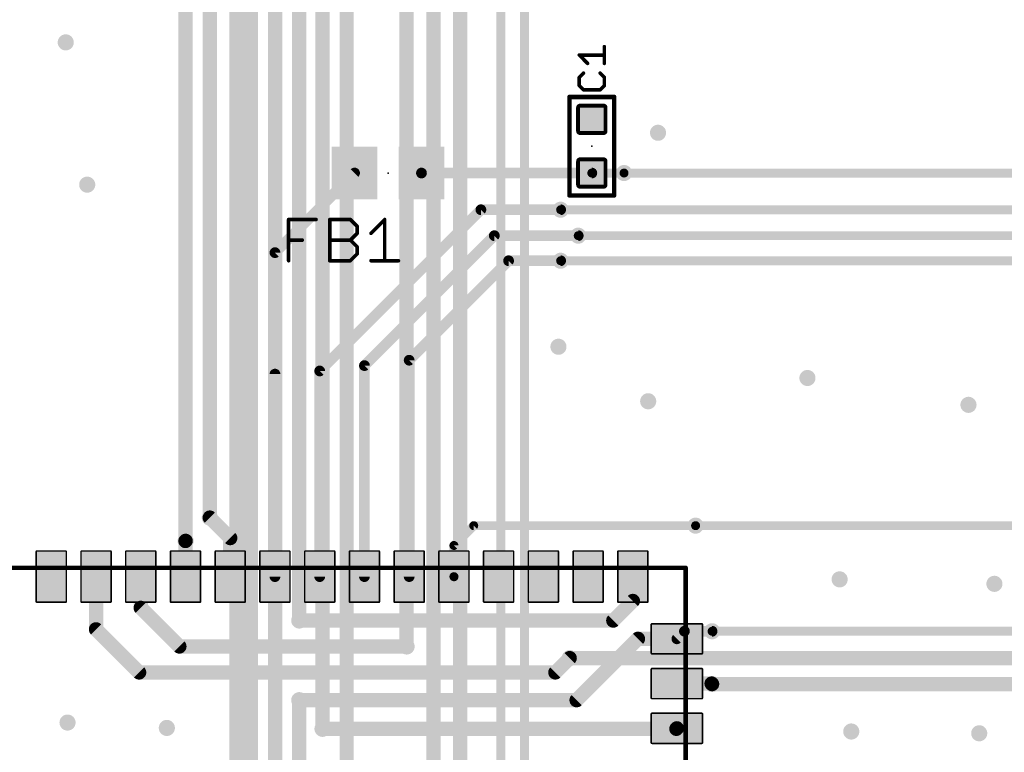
# Model space of a CAD drawing. Extents: x -10 to 150, y -20 to 180.
# Tile 6 of 70: x 7 to 35, y 55 to 76. Entities that reach past the tile are written whole.
import ezdxf

# ---------------------------------------------------------------- set-up
doc = ezdxf.new("R2010")
doc.units = 0
for name, color, linetype in [('1', 12, 'CONTINUOUS'), ('16', 132, 'CONTINUOUS'), ('18', 110, 'CONTINUOUS'), ('21', 253, 'CONTINUOUS'), ('23', 53, 'CONTINUOUS'), ('25', 253, 'CONTINUOUS')]:
    doc.layers.add(name, color=color, linetype=linetype)

# ---------------------------------------------------------------- blocks, each defined once
blk = doc.blocks.new('RECT142240X142240R25')
at = {"const_width": 0.1111}
blk.add_lwpolyline([(0.3889, -0.3334), (0.3889, 0.3334, 0.4142), (0.3334, 0.3889), (-0.3334, 0.3889, 0.4142), (-0.3889, 0.3334), (-0.3889, -0.3334, 0.4142), (-0.3334, -0.3889), (0.3334, -0.3889, 0.4142)], format="xyb", close=True, dxfattribs=at)
blk.add_solid([(-0.3588, -0.3588), (0.3588, -0.3588), (-0.3588, 0.3588), (0.3588, 0.3588)])
blk = doc.blocks.new('RECT')
blk.add_solid([(-0.5, -0.5), (0.5, -0.5), (-0.5, 0.5), (0.5, 0.5)])
blk = doc.blocks.new('RECT240000X144000R10')
at = {"const_width": 0.045}
blk.add_lwpolyline([(0.7275, -0.405), (0.7275, 0.405, 0.4142), (0.705, 0.4275), (-0.705, 0.4275, 0.4142), (-0.7275, 0.405), (-0.7275, -0.405, 0.4142), (-0.705, -0.4275), (0.705, -0.4275, 0.4142)], format="xyb", close=True, dxfattribs=at)
blk.add_solid([(-0.7163, -0.4163), (0.7163, -0.4163), (-0.7163, 0.4163), (0.7163, 0.4163)])
blk = doc.blocks.new('ROUNDV')
at = {"const_width": 0.5}
blk.add_lwpolyline([(0, -0.25, 1), (0, 0.25, 1), (0, -0.25)], format="xyb", dxfattribs=at)

msp = doc.modelspace()

# ---------------------------------------------------------------- linework, layer by layer
at = {"layer": '1'}
for points, const_width in [([(16.1493, 71.7042), (13.89, 69.4449)], 0.3048), ([(18.0493, 71.7042), (18.0493, 71.7042)], 0.3048), ([(18.0493, 71.7042), (22.8854, 71.7042)], 0.3048), ([(22.8854, 71.7042), (23.8, 71.7042)], 0.254), ([(15.16, 66.087), (19.7358, 70.6628)], 0.3048), ([(19.7358, 70.6628), (22, 70.6628)], 0.3048), ([(16.43, 66.2394), (20.1168, 69.9262)], 0.3048), ([(20.1168, 69.9262), (22.5, 69.9262)], 0.3048), ([(13.89, 69.4449), (13.89, 60.25)], 0.3048), ([(17.7, 66.3918), (20.5232, 69.215)], 0.3048), ([(20.5232, 69.215), (22, 69.215)], 0.3048), ([(17.7, 60.25), (17.7, 66.3918)], 0.3048), ([(16.43, 60.25), (16.43, 66.2394)], 0.3048), ([(13.89, 60.25), (13.89, 65.9972)], 0.3048), ([(15.16, 60.25), (15.16, 66.087)], 0.3048), ([(12.62, 61.3448), (12.0396, 61.9252)], 0.4064), ([(18.97, 61.134), (19.5326, 61.6966)], 0.254), ([(19.5326, 61.6966), (25.8318, 61.6966)], 0.254), ([(12.62, 60.25), (12.62, 61.3448)], 0.4064), ([(11.35, 61.261), (11.3538, 61.2648)], 0.4064), ([(11.35, 60.25), (11.35, 61.261)], 0.4064), ([(18.97, 60.25), (18.97, 61.134)], 0.254), ([(8.81, 60.25), (8.81, 58.754)], 0.4064), ([(10.08, 60.25), (10.08, 59.3636)], 0.4064), ([(24.05, 60.25), (24.05, 59.5592)], 0.4064), ([(18.9738, 60.2462), (18.97, 60.25)], 0.254), ([(10.08, 59.3636), (11.176, 58.2676)], 0.4064), ([(24.05, 59.5592), (23.495, 59.0042)], 0.4064), ([(23.495, 59.0042), (14.5796, 59.0042)], 0.4064), ([(8.81, 58.754), (10.033, 57.531)], 0.4064), ([(25.515, 58.7), (25.3, 58.485)], 0.3048), ([(26.3, 58.7), (25.515, 58.7)], 0.3048), ([(11.176, 58.2676), (17.6276, 58.2676)], 0.4064), ([(24.195, 58.485), (22.4536, 56.7436)], 0.4064), ([(25.3, 58.485), (24.195, 58.485)], 0.4064), ([(21.8508, 57.531), (22.2572, 57.9374)], 0.4064), ([(10.033, 57.531), (21.8508, 57.531)], 0.4064), ([(26.2858, 57.215), (25.3, 57.215)], 0.4064), ([(26.3, 57.2008), (26.2858, 57.215)], 0.4064), ([(22.4536, 56.7436), (14.5796, 56.7436)], 0.4064), ([(15.24, 55.9308), (25.2858, 55.9308)], 0.4064), ([(25.2858, 55.9308), (25.3, 55.945)], 0.4064)]:
    msp.add_lwpolyline(points, dxfattribs=dict(at, const_width=const_width))
for points, const_width in [([(16.2032, 71.6503, 1), (16.0954, 71.7581)], 0.1524), ([(18.0493, 71.7804, 1), (18.0493, 71.628)], 0.1524), ([(18.1032, 71.6503, 1), (17.9954, 71.7581)], 0.1524), ([(22.8854, 71.628, 1), (22.8854, 71.7804)], 0.1524), ([(17.9954, 71.7581, 1), (18.1032, 71.6503)], 0.1524), ([(22.8854, 71.7677, 1), (22.8854, 71.6407)], 0.127), ([(23.8, 71.6407, 1), (23.8, 71.7677)], 0.127), ([(19.7358, 70.739, 1), (19.7358, 70.5866)], 0.1524), ([(19.7897, 70.6089, 1), (19.6819, 70.7167)], 0.1524), ([(22, 70.5866, 1), (22, 70.739)], 0.1524), ([(20.1168, 70.0024, 1), (20.1168, 69.85)], 0.1524), ([(20.1707, 69.8723, 1), (20.0629, 69.9801)], 0.1524), ([(22.5, 69.85, 1), (22.5, 70.0024)], 0.1524), ([(13.9662, 69.4449, 1), (13.8138, 69.4449)], 0.1524), ([(13.8361, 69.4988, 1), (13.9439, 69.391)], 0.1524), ([(20.5232, 69.2912, 1), (20.5232, 69.1388)], 0.1524), ([(20.5771, 69.1611, 1), (20.4693, 69.2689)], 0.1524), ([(22, 69.1388, 1), (22, 69.2912)], 0.1524), ([(17.7762, 66.3918, 1), (17.6238, 66.3918)], 0.1524), ([(16.5062, 66.2394, 1), (16.3538, 66.2394)], 0.1524), ([(16.3761, 66.2933, 1), (16.4839, 66.1855)], 0.1524), ([(17.6461, 66.4457, 1), (17.7539, 66.3379)], 0.1524), ([(13.9662, 65.9972, 1), (13.8138, 65.9972)], 0.1524), ([(15.2362, 66.087, 1), (15.0838, 66.087)], 0.1524), ([(15.1061, 66.1409, 1), (15.2139, 66.0331)], 0.1524), ([(12.1114, 61.997, 1), (11.9678, 61.8534)], 0.2032), ([(19.5326, 61.7601, 1), (19.5326, 61.6331)], 0.127), ([(19.5775, 61.6517, 1), (19.4877, 61.7415)], 0.127), ([(25.8318, 61.6331, 1), (25.8318, 61.7601)], 0.127), ([(12.7216, 61.3448, 1), (12.5184, 61.3448)], 0.2032), ([(12.5482, 61.273, 1), (12.6918, 61.4166)], 0.2032), ([(11.4516, 61.261, 1), (11.2484, 61.261)], 0.2032), ([(11.2782, 61.3328, 1), (11.4218, 61.1892)], 0.2032), ([(11.4256, 61.193, 1), (11.282, 61.3366)], 0.2032), ([(19.0335, 61.134, 1), (18.9065, 61.134)], 0.127), ([(18.9251, 61.1789, 1), (19.0149, 61.0891)], 0.127), ([(8.9116, 60.25, 1), (8.7084, 60.25)], 0.2032), ([(10.1816, 60.25, 1), (9.9784, 60.25)], 0.2032), ([(24.1516, 60.25, 1), (23.9484, 60.25)], 0.2032), ([(11.2484, 60.25, 1), (11.4516, 60.25)], 0.2032), ([(12.5184, 60.25, 1), (12.7216, 60.25)], 0.2032), ([(13.8138, 60.25, 1), (13.9662, 60.25)], 0.1524), ([(13.8138, 60.25, 1), (13.9662, 60.25)], 0.1524), ([(15.0838, 60.25, 1), (15.2362, 60.25)], 0.1524), ([(16.3538, 60.25, 1), (16.5062, 60.25)], 0.1524), ([(17.6238, 60.25, 1), (17.7762, 60.25)], 0.1524), ([(19.0149, 60.2949, 1), (18.9251, 60.2051)], 0.127), ([(18.9065, 60.25, 1), (19.0335, 60.25)], 0.127), ([(18.9289, 60.2013, 1), (19.0187, 60.2911)], 0.127), ([(10.1518, 59.4354, 1), (10.0082, 59.2918)], 0.2032), ([(23.9484, 59.5592, 1), (24.1516, 59.5592)], 0.2032), ([(24.1218, 59.4874, 1), (23.9782, 59.631)], 0.2032), ([(9.9784, 59.3636, 1), (10.1816, 59.3636)], 0.2032), ([(14.5796, 59.1058, 1), (14.5796, 58.9026)], 0.2032), ([(23.4232, 59.076, 1), (23.5668, 58.9324)], 0.2032), ([(23.495, 58.9026, 1), (23.495, 59.1058)], 0.2032), ([(8.7084, 58.754, 1), (8.9116, 58.754)], 0.2032), ([(8.8818, 58.8258, 1), (8.7382, 58.6822)], 0.2032), ([(25.515, 58.7762, 1), (25.515, 58.6238)], 0.1524), ([(25.5689, 58.6461, 1), (25.4611, 58.7539)], 0.1524), ([(26.3, 58.6238, 1), (26.3, 58.7762)], 0.1524), ([(11.176, 58.3692, 1), (11.176, 58.166)], 0.2032), ([(11.1042, 58.1958, 1), (11.2478, 58.3394)], 0.2032), ([(17.6276, 58.166, 1), (17.6276, 58.3692)], 0.2032), ([(24.195, 58.5866, 1), (24.195, 58.3834)], 0.2032), ([(24.2668, 58.4132, 1), (24.1232, 58.5568)], 0.2032), ([(25.2461, 58.5389, 1), (25.3539, 58.4311)], 0.1524), ([(25.3, 58.3834, 1), (25.3, 58.5866)], 0.2032), ([(22.329, 57.8656, 1), (22.1854, 58.0092)], 0.2032), ([(10.033, 57.6326, 1), (10.033, 57.4294)], 0.2032), ([(9.9612, 57.4592, 1), (10.1048, 57.6028)], 0.2032), ([(21.779, 57.6028, 1), (21.9226, 57.4592)], 0.2032), ([(21.8508, 57.4294, 1), (21.8508, 57.6326)], 0.2032), ([(25.3, 57.3166, 1), (25.3, 57.1134)], 0.2032), ([(26.3576, 57.2868, 1), (26.214, 57.1432)], 0.2032), ([(26.2282, 57.129, 1), (26.3718, 57.2726)], 0.2032), ([(26.2858, 57.1134, 1), (26.2858, 57.3166)], 0.2032), ([(14.5796, 56.8452, 1), (14.5796, 56.642)], 0.2032), ([(22.3818, 56.8154, 1), (22.5254, 56.6718)], 0.2032), ([(22.4536, 56.642, 1), (22.4536, 56.8452)], 0.2032), ([(15.24, 56.0324, 1), (15.24, 55.8292)], 0.2032), ([(25.214, 56.0026, 1), (25.3576, 55.859)], 0.2032), ([(25.3718, 55.8732, 1), (25.2282, 56.0168)], 0.2032), ([(25.2858, 55.8292, 1), (25.2858, 56.0324)], 0.2032)]:
    msp.add_lwpolyline(points, format="xyb", dxfattribs=dict(at, const_width=const_width))
at = {"layer": '16'}
for points, const_width in [([(15.24, 55.9308), (15.24, 149.5552)], 0.4064), ([(12.0396, 61.9252), (12.0396, 145.6182)], 0.4064), ([(11.3538, 61.2648), (11.3538, 144.9832)], 0.4064), ([(15.9258, 53.5178), (15.9258, 140.7922)], 0.4064), ([(17.6276, 118.9736), (17.6276, 58.2676)], 0.4064), ([(18.3896, 117.8814), (18.3896, 52.2732)], 0.4064), ([(19.1516, 117.4242), (19.1516, 52.8574)], 0.4064), ([(20.2997, 102.4814), (20.2997, 53.401)], 0.254), ([(20.9779, 101.9632), (20.9779, 52.6313)], 0.254), ([(13.8938, 86.8172), (13.8938, 54.102)], 0.4064), ([(13, 84.3788), (13, 54.5798)], 0.8128), ([(14.5796, 81.1134), (14.5796, 59.0042)], 0.4064), ([(23.8, 71.7042), (51.5366, 71.7042)], 0.254), ([(22, 70.6628), (51.5112, 70.6628)], 0.254), ([(22.5, 69.9262), (51.8414, 69.9262)], 0.254), ([(22, 69.215), (52.2224, 69.215)], 0.254), ([(25.8318, 61.6966), (42.7736, 61.6966)], 0.254), ([(26.3, 58.7), (47.498, 58.7)], 0.254), ([(22.2572, 57.9374), (58.7756, 57.9374)], 0.4064), ([(26.3, 57.2008), (61.3664, 57.2008)], 0.4064), ([(14.5796, 53.6702), (14.5796, 56.7436)], 0.4064)]:
    msp.add_lwpolyline(points, dxfattribs=dict(at, const_width=const_width))
for points, const_width in [([(23.8, 71.7677, 1), (23.8, 71.6407)], 0.127), ([(22, 70.7263, 1), (22, 70.5993)], 0.127), ([(22.5, 69.9897, 1), (22.5, 69.8627)], 0.127), ([(22, 69.2785, 1), (22, 69.1515)], 0.127), ([(11.938, 61.9252, 1), (12.1412, 61.9252)], 0.2032), ([(25.8318, 61.7601, 1), (25.8318, 61.6331)], 0.127), ([(11.2522, 61.2648, 1), (11.4554, 61.2648)], 0.2032), ([(14.478, 59.0042, 1), (14.6812, 59.0042)], 0.2032), ([(26.3, 58.7635, 1), (26.3, 58.6365)], 0.127), ([(17.526, 58.2676, 1), (17.7292, 58.2676)], 0.2032), ([(22.2572, 58.039, 1), (22.2572, 57.8358)], 0.2032), ([(26.3, 57.3024, 1), (26.3, 57.0992)], 0.2032), ([(14.6812, 56.7436, 1), (14.478, 56.7436)], 0.2032), ([(15.1384, 55.9308, 1), (15.3416, 55.9308)], 0.2032)]:
    msp.add_lwpolyline(points, format="xyb", dxfattribs=dict(at, const_width=const_width))
at = {"layer": '21', "const_width": 0.127}
for points in [[(22.2504, 71.0692), (22.2504, 73.8632)], [(22.2504, 73.8632), (23.5204, 73.8632)], [(23.5204, 73.8632), (23.5204, 71.0692)], [(23.5204, 71.0692), (22.2504, 71.0692)], [(0.05, 60.5), (25.55, 60.5)], [(25.55, 60.5), (25.55, 42.5)]]:
    msp.add_lwpolyline(points, dxfattribs=at)
at = {"layer": '21', "const_width": 0.0635}
for points in [[(22.2822, 73.8632, 1), (22.2187, 73.8632)], [(22.2504, 73.895, 1), (22.2504, 73.8315)], [(23.5522, 73.8632, 1), (23.4887, 73.8632)], [(23.5204, 73.8315, 1), (23.5204, 73.895)], [(22.2504, 71.101, 1), (22.2504, 71.0375)], [(22.2187, 71.0692, 1), (22.2822, 71.0692)], [(23.4887, 71.0692, 1), (23.5522, 71.0692)], [(23.5204, 71.0375, 1), (23.5204, 71.101)], [(25.5817, 60.5, 1), (25.5183, 60.5)], [(25.55, 60.4682, 1), (25.55, 60.5318)]]:
    msp.add_lwpolyline(points, format="xyb", dxfattribs=at)
at = {"layer": '23'}
for p in [(22.8854, 72.4662), (17.0993, 71.7042)]:
    msp.add_point(p, dxfattribs=at)
at = {"layer": '25', "const_width": 0.1016}
for points in [[(23.241, 74.8148), (23.241, 75.2894)], [(22.7665, 74.8148), (22.5292, 75.0521)], [(22.5292, 75.0521), (23.241, 75.0521)], [(22.6478, 74.5409), (22.5292, 74.4223)], [(22.5292, 74.4223), (22.5292, 74.185)], [(23.241, 74.4223), (23.1224, 74.5409)], [(23.241, 74.185), (23.241, 74.4223)], [(22.5292, 74.185), (22.6478, 74.0664)], [(22.6478, 74.0664), (23.1224, 74.0664)], [(23.1224, 74.0664), (23.241, 74.185)], [(14.2769, 69.215), (14.2769, 70.3844)], [(14.2769, 70.3844), (15.0565, 70.3844)], [(15.4463, 69.215), (15.4463, 70.3844)], [(15.4463, 70.3844), (16.031, 70.3844)], [(16.031, 70.3844), (16.2259, 70.1895)], [(16.2259, 70.1895), (16.2259, 69.9946)], [(16.6157, 69.9946), (17.0055, 70.3844)], [(17.0055, 70.3844), (17.0055, 69.215)], [(16.2259, 69.9946), (16.031, 69.7997)], [(14.2769, 69.7997), (14.6667, 69.7997)], [(15.4463, 69.7997), (16.031, 69.7997)], [(16.031, 69.7997), (16.2259, 69.6048)], [(16.2259, 69.6048), (16.2259, 69.4099)], [(16.2259, 69.4099), (16.031, 69.215)], [(16.031, 69.215), (15.4463, 69.215)], [(16.6157, 69.215), (17.3953, 69.215)]]:
    msp.add_lwpolyline(points, dxfattribs=at)
at = {"layer": '25', "const_width": 0.0508}
for points in [[(23.2664, 75.2894, 1), (23.2156, 75.2894)], [(22.5472, 75.07, 1), (22.5112, 75.0341)], [(22.5292, 75.0775, 1), (22.5292, 75.0267)], [(23.241, 75.0267, 1), (23.241, 75.0775)], [(22.7485, 74.7969, 1), (22.7844, 74.8328)], [(23.2156, 74.8148, 1), (23.2664, 74.8148)], [(22.5112, 74.4403, 1), (22.5472, 74.4043)], [(22.5546, 74.4223, 1), (22.5038, 74.4223)], [(22.6658, 74.523, 1), (22.6299, 74.5589)], [(23.1403, 74.5589, 1), (23.1044, 74.523)], [(23.2664, 74.4223, 1), (23.2156, 74.4223)], [(23.223, 74.4043, 1), (23.259, 74.4403)], [(22.5472, 74.203, 1), (22.5112, 74.1671)], [(22.5038, 74.185, 1), (22.5546, 74.185)], [(22.6478, 74.0918, 1), (22.6478, 74.041)], [(22.6299, 74.0484, 1), (22.6658, 74.0844)], [(23.1044, 74.0844, 1), (23.1403, 74.0484)], [(23.1224, 74.041, 1), (23.1224, 74.0918)], [(23.2156, 74.185, 1), (23.2664, 74.185)], [(23.259, 74.1671, 1), (23.223, 74.203)], [(14.3023, 70.3844, 1), (14.2515, 70.3844)], [(14.2769, 70.4098, 1), (14.2769, 70.359)], [(15.0565, 70.359, 1), (15.0565, 70.4098)], [(15.4717, 70.3844, 1), (15.4209, 70.3844)], [(15.4463, 70.4098, 1), (15.4463, 70.359)], [(16.0489, 70.4024, 1), (16.013, 70.3664)], [(16.031, 70.359, 1), (16.031, 70.4098)], [(16.2513, 70.1895, 1), (16.2005, 70.1895)], [(16.2079, 70.1715, 1), (16.2438, 70.2075)], [(17.0309, 70.3844, 1), (16.9801, 70.3844)], [(17.0234, 70.3664, 1), (16.9875, 70.4024)], [(16.2005, 69.9946, 1), (16.2513, 69.9946)], [(16.2438, 69.9766, 1), (16.2079, 70.0126)], [(16.5977, 70.0126, 1), (16.6336, 69.9766)], [(14.2769, 69.8251, 1), (14.2769, 69.7743)], [(14.6667, 69.7743, 1), (14.6667, 69.8251)], [(15.4463, 69.8251, 1), (15.4463, 69.7743)], [(16.0489, 69.8177, 1), (16.013, 69.7817)], [(16.013, 69.8177, 1), (16.0489, 69.7817)], [(16.031, 69.7743, 1), (16.031, 69.8251)], [(16.2513, 69.6048, 1), (16.2005, 69.6048)], [(16.2079, 69.5868, 1), (16.2438, 69.6228)], [(16.2005, 69.4099, 1), (16.2513, 69.4099)], [(16.2438, 69.3919, 1), (16.2079, 69.4279)], [(14.2515, 69.215, 1), (14.3023, 69.215)], [(15.4463, 69.2404, 1), (15.4463, 69.1896)], [(15.4209, 69.215, 1), (15.4717, 69.215)], [(16.013, 69.233, 1), (16.0489, 69.197)], [(16.031, 69.1896, 1), (16.031, 69.2404)], [(16.6157, 69.2404, 1), (16.6157, 69.1896)], [(16.9801, 69.215, 1), (17.0309, 69.215)], [(17.3953, 69.1896, 1), (17.3953, 69.2404)]]:
    msp.add_lwpolyline(points, format="xyb", dxfattribs=at)

# ---------------------------------------------------------------- block references
at = {"layer": '1'}
for name, p, rotation in [('RECT142240X142240R25', (22.8854, 73.2282), 270), ('RECT142240X142240R25', (22.8854, 71.7042), 270), ('RECT240000X144000R10', (7.54, 60.25), 90), ('RECT240000X144000R10', (8.81, 60.25), 90), ('RECT240000X144000R10', (10.08, 60.25), 90), ('RECT240000X144000R10', (11.35, 60.25), 90), ('RECT240000X144000R10', (12.62, 60.25), 90), ('RECT240000X144000R10', (13.89, 60.25), 90), ('RECT240000X144000R10', (15.16, 60.25), 90), ('RECT240000X144000R10', (16.43, 60.25), 90), ('RECT240000X144000R10', (17.7, 60.25), 90), ('RECT240000X144000R10', (18.97, 60.25), 90), ('RECT240000X144000R10', (20.24, 60.25), 90), ('RECT240000X144000R10', (21.51, 60.25), 90), ('RECT240000X144000R10', (22.78, 60.25), 90), ('RECT240000X144000R10', (24.05, 60.25), 90), ('RECT240000X144000R10', (25.3, 58.485), 180), ('RECT240000X144000R10', (25.3, 57.215), 180), ('RECT240000X144000R10', (25.3, 55.945), 180)]:
    msp.add_blockref(name, p, dxfattribs=dict(at, rotation=rotation))
at = {"layer": '1', "xscale": 1.3, "yscale": 1.5, "rotation": 180}
for p in [(16.1493, 71.7042), (18.0493, 71.7042)]:
    msp.add_blockref('RECT', p, dxfattribs=at)
at = {"layer": '18', "xscale": 0.4572, "yscale": 0.4572}
for p in [(7.9502, 75.4126), (7.9502, 75.4126), (24.765, 72.8472), (24.765, 72.8472), (23.8, 71.7042), (23.8, 71.7042), (8.5598, 71.374), (8.5598, 71.374), (22, 70.6628), (22, 70.6628), (22.5, 69.9262), (22.5, 69.9262), (22, 69.215), (22, 69.215), (21.938, 66.7741), (21.938, 66.7741), (29.0068, 65.8876), (29.0068, 65.8876), (24.4856, 65.2272), (24.4856, 65.2272), (33.5788, 65.1256), (33.5788, 65.1256), (12.0396, 61.9252), (12.0396, 61.9252), (25.8318, 61.6966), (25.8318, 61.6966), (11.3538, 61.2648), (11.3538, 61.2648), (29.9212, 60.1726), (29.9212, 60.1726), (34.3154, 60.0456), (34.3154, 60.0456), (14.5796, 59.0042), (14.5796, 59.0042), (26.3, 58.7), (26.3, 58.7), (17.6276, 58.2676), (17.6276, 58.2676), (22.2572, 57.9374), (22.2572, 57.9374), (26.3, 57.2008), (26.3, 57.2008), (14.5796, 56.7436), (14.5796, 56.7436), (8.001, 56.1086), (8.001, 56.1086), (10.8204, 55.9562), (10.8204, 55.9562), (15.24, 55.9308), (15.24, 55.9308), (30.2514, 55.8546), (30.2514, 55.8546), (33.8836, 55.8038), (33.8836, 55.8038)]:
    msp.add_blockref('ROUNDV', p, dxfattribs=at)

doc.saveas('drawing.dxf')
